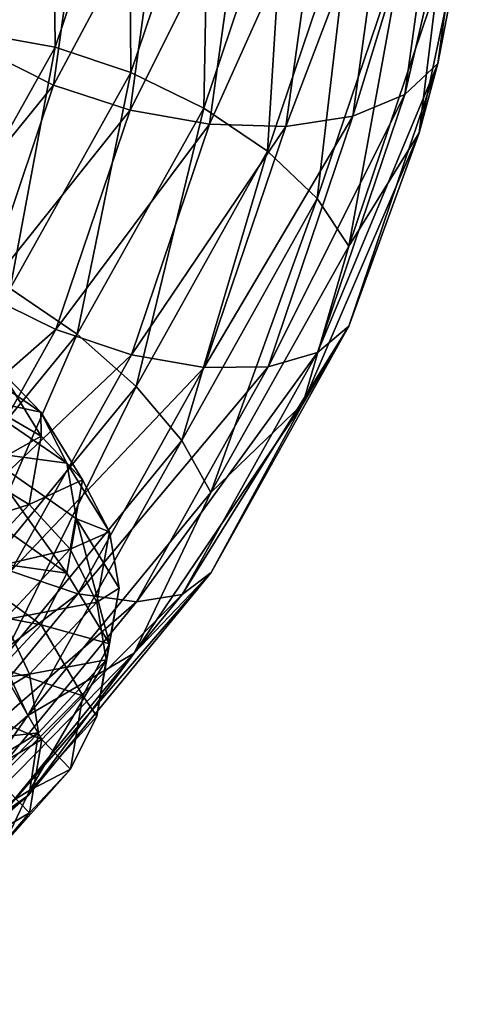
# Model space of a CAD drawing. Header units: metres. Extents: x -109 to 109, y -432 to 89.
# Tile 189 of 256: x 17.76 to 23.4, y -215.84 to -203.75. Entities that reach past the tile are written whole.
import ezdxf

# ---------------------------------------------------------------- set-up
doc = ezdxf.new("R2010")
doc.units = ezdxf.units.M
doc.layers.add('solid_506360_24502164_01', color=7, linetype='CONTINUOUS')

msp = doc.modelspace()

# ---------------------------------------------------------------- linework, layer by layer
at = {"layer": 'solid_506360_24502164_01'}
for points in [[(22.482603, -204.674316, 466.841095), (22.88628, -204.291824, 466.013336), (23.34589, -200.956528, 467.938995)], [(22.934107, -201.397842, 468.732758), (22.482603, -204.674316, 466.841095), (23.34589, -200.956528, 467.938995)], [(23.34589, -200.956528, 467.938995), (22.88628, -204.291824, 466.013336), (23.396595, -201.653473, 466.407959)], [(18.164024, -201.375458, 462.895111), (17.298536, -203.933807, 461.41806), (17.343153, -201.50029, 463.447388)], [(18.190825, -204.090637, 461.001373), (17.298536, -203.933807, 461.41806), (18.164024, -201.375458, 462.895111)], [(19.100958, -201.400314, 462.554626), (18.190825, -204.090637, 461.001373), (18.164024, -201.375458, 462.895111)], [(19.121214, -204.400757, 460.820862), (18.190825, -204.090637, 461.001373), (19.100958, -201.400314, 462.554626)], [(20.077896, -201.572845, 462.453552), (19.121214, -204.400757, 460.820862), (19.100958, -201.400314, 462.554626)], [(21.844425, -204.938705, 467.560272), (22.482603, -204.674316, 466.841095), (22.934107, -201.397842, 468.732758)], [(22.283115, -201.755249, 469.398224), (21.844425, -204.938705, 467.560272), (22.934107, -201.397842, 468.732758)], [(17.698235, -201.616516, 469.485138), (17.34981, -204.144958, 468.02533), (18.536978, -201.911697, 469.936554)], [(20.014179, -204.83902, 460.891113), (19.121214, -204.400757, 460.820862), (20.077896, -201.572845, 462.453552)], [(21.015539, -201.879044, 462.600067), (20.014179, -204.83902, 460.891113), (20.077896, -201.572845, 462.453552)], [(22.88628, -204.291824, 466.013336), (22.658752, -205.142975, 464.393311), (23.396595, -201.653473, 466.407959)], [(22.883808, -203.309647, 464.313171), (23.396595, -201.653473, 466.407959), (22.658752, -205.142975, 464.393311)], [(21.023554, -205.063538, 468.112518), (21.844425, -204.938705, 467.560272), (22.283115, -201.755249, 469.398224)], [(21.445757, -201.99971, 469.881409), (21.023554, -205.063538, 468.112518), (22.283115, -201.755249, 469.398224)], [(17.34981, -204.144958, 468.02533), (18.172041, -204.559967, 468.407562), (18.536978, -201.911697, 469.936554)], [(18.536978, -201.911697, 469.936554), (18.172041, -204.559967, 468.407562), (19.49345, -202.081238, 470.161957)], [(20.797232, -205.369827, 461.206482), (20.014179, -204.83902, 460.891113), (21.015539, -201.879044, 462.600067)], [(21.837769, -202.294052, 462.9823), (20.797232, -205.369827, 461.206482), (21.015539, -201.879044, 462.600067)], [(20.08662, -205.038696, 468.453003), (21.023554, -205.063538, 468.112518), (21.445757, -201.99971, 469.881409)], [(20.490007, -202.111389, 470.143066), (20.08662, -205.038696, 468.453003), (21.445757, -201.99971, 469.881409)], [(18.172041, -204.559967, 468.407562), (19.109682, -204.866165, 468.554077), (19.49345, -202.081238, 470.161957)], [(19.49345, -202.081238, 470.161957), (19.109682, -204.866165, 468.554077), (20.490007, -202.111389, 470.143066)], [(19.109682, -204.866165, 468.554077), (20.08662, -205.038696, 468.453003), (20.490007, -202.111389, 470.143066)], [(21.406809, -205.950119, 461.741364), (20.797232, -205.369827, 461.206482), (21.837769, -202.294052, 462.9823)], [(22.477844, -202.78418, 463.569214), (21.406809, -205.950119, 461.741364), (21.837769, -202.294052, 462.9823)], [(21.793427, -206.532761, 462.452301), (21.406809, -205.950119, 461.741364), (22.477844, -202.78418, 463.569214)], [(22.883808, -203.309647, 464.313171), (21.793427, -206.532761, 462.452301), (22.477844, -202.78418, 463.569214)], [(22.883808, -203.309647, 464.313171), (22.658752, -205.142975, 464.393311), (21.793427, -206.532761, 462.452301)], [(18.190825, -204.090637, 461.001373), (16.779242, -206.613449, 459.54483), (17.298536, -203.933807, 461.41806)], [(17.637434, -207.052612, 459.289795), (16.779242, -206.613449, 459.54483), (18.190825, -204.090637, 461.001373)], [(19.121214, -204.400757, 460.820862), (17.637434, -207.052612, 459.289795), (18.190825, -204.090637, 461.001373)], [(17.34981, -204.144958, 468.02533), (16.523117, -206.588638, 466.614502), (18.172041, -204.559967, 468.407562)], [(21.411339, -207.840927, 465.012848), (21.795782, -207.515305, 464.152283), (22.88628, -204.291824, 466.013336)], [(22.482603, -204.674316, 466.841095), (21.411339, -207.840927, 465.012848), (22.88628, -204.291824, 466.013336)], [(22.88628, -204.291824, 466.013336), (21.795782, -207.515305, 464.152283), (22.658752, -205.142975, 464.393311)], [(18.461105, -207.614716, 459.288574), (17.637434, -207.052612, 459.289795), (19.121214, -204.400757, 460.820862)], [(20.014179, -204.83902, 460.891113), (18.461105, -207.614716, 459.288574), (19.121214, -204.400757, 460.820862)], [(16.523117, -206.588638, 466.614502), (17.30617, -207.119446, 466.92984), (18.172041, -204.559967, 468.407562)], [(18.172041, -204.559967, 468.407562), (17.30617, -207.119446, 466.92984), (19.109682, -204.866165, 468.554077)], [(20.803572, -208.015442, 465.783905), (21.411339, -207.840927, 465.012848), (22.482603, -204.674316, 466.841095)], [(21.844425, -204.938705, 467.560272), (20.803572, -208.015442, 465.783905), (22.482603, -204.674316, 466.841095)], [(17.30617, -207.119446, 466.92984), (18.199133, -207.557709, 467.000122), (19.109682, -204.866165, 468.554077)], [(19.109682, -204.866165, 468.554077), (18.199133, -207.557709, 467.000122), (20.08662, -205.038696, 468.453003)], [(19.183393, -208.254135, 459.541229), (18.461105, -207.614716, 459.288574), (20.014179, -204.83902, 460.891113)], [(20.797232, -205.369827, 461.206482), (19.183393, -208.254135, 459.541229), (20.014179, -204.83902, 460.891113)], [(18.199133, -207.557709, 467.000122), (19.129522, -207.867828, 466.81958), (20.08662, -205.038696, 468.453003)], [(20.08662, -205.038696, 468.453003), (19.129522, -207.867828, 466.81958), (21.023554, -205.063538, 468.112518)], [(20.021812, -208.024658, 466.402924), (20.803572, -208.015442, 465.783905), (21.844425, -204.938705, 467.560272)], [(21.023554, -205.063538, 468.112518), (20.021812, -208.024658, 466.402924), (21.844425, -204.938705, 467.560272)], [(19.129522, -207.867828, 466.81958), (20.021812, -208.024658, 466.402924), (21.023554, -205.063538, 468.112518)], [(21.795782, -207.515305, 464.152283), (21.232435, -208.468491, 462.473297), (22.658752, -205.142975, 464.393311)], [(21.793427, -206.532761, 462.452301), (22.658752, -205.142975, 464.393311), (21.232435, -208.468491, 462.473297)], [(19.745668, -208.918961, 460.027283), (19.183393, -208.254135, 459.541229), (20.797232, -205.369827, 461.206482)], [(21.406809, -205.950119, 461.741364), (19.745668, -208.918961, 460.027283), (20.797232, -205.369827, 461.206482)], [(20.102287, -209.555222, 460.707275), (19.745668, -208.918961, 460.027283), (21.406809, -205.950119, 461.741364)], [(21.793427, -206.532761, 462.452301), (20.102287, -209.555222, 460.707275), (21.406809, -205.950119, 461.741364)], [(21.793427, -206.532761, 462.452301), (21.232435, -208.468491, 462.473297), (20.102287, -209.555222, 460.707275)], [(18.461105, -207.614716, 459.288574), (16.39913, -210.129608, 457.836578), (17.637434, -207.052612, 459.289795)], [(17.30617, -207.119446, 466.92984), (15.963234, -209.519577, 465.544128), (18.199133, -207.557709, 467.000122)], [(15.963234, -209.519577, 465.544128), (16.786905, -210.08168, 465.542908), (18.199133, -207.557709, 467.000122)], [(18.199133, -207.557709, 467.000122), (16.786905, -210.08168, 465.542908), (19.129522, -207.867828, 466.81958)], [(19.749847, -210.810394, 463.298401), (20.104458, -210.538086, 462.407074), (21.795782, -207.515305, 464.152283)], [(21.411339, -207.840927, 465.012848), (19.749847, -210.810394, 463.298401), (21.795782, -207.515305, 464.152283)], [(21.795782, -207.515305, 464.152283), (20.104458, -210.538086, 462.407074), (21.232435, -208.468491, 462.473297)], [(17.040745, -210.867432, 458.03244), (16.39913, -210.129608, 457.836578), (18.461105, -207.614716, 459.288574)], [(19.183393, -208.254135, 459.541229), (17.040745, -210.867432, 458.03244), (18.461105, -207.614716, 459.288574)], [(16.853973, -207.776047, 961.074219), (18.013784, -208.573013, 964.355225), (17.153345, -208.385925, 960.903748)], [(17.520176, -208.053741, 964.504822), (18.013784, -208.573013, 964.355225), (16.853973, -207.776047, 961.074219)], [(16.786905, -210.08168, 465.542908), (17.645098, -210.520844, 465.287872), (19.129522, -207.867828, 466.81958)], [(19.129522, -207.867828, 466.81958), (17.645098, -210.520844, 465.287872), (20.021812, -208.024658, 466.402924)], [(19.189241, -210.900604, 464.118164), (19.749847, -210.810394, 463.298401), (21.411339, -207.840927, 465.012848)], [(20.803572, -208.015442, 465.783905), (19.189241, -210.900604, 464.118164), (21.411339, -207.840927, 465.012848)], [(17.367979, -208.489853, 967.902405), (18.02054, -208.866882, 967.848022), (17.520176, -208.053741, 964.504822)], [(17.520176, -208.053741, 964.504822), (18.02054, -208.866882, 967.848022), (18.013784, -208.573013, 964.355225)], [(17.645098, -210.520844, 465.287872), (18.468147, -210.801407, 464.799744), (20.021812, -208.024658, 466.402924)], [(18.468147, -210.801407, 464.799744), (19.189241, -210.900604, 464.118164), (20.803572, -208.015442, 465.783905)], [(20.021812, -208.024658, 466.402924), (18.468147, -210.801407, 464.799744), (20.803572, -208.015442, 465.783905)], [(17.540218, -211.608841, 458.474274), (17.040745, -210.867432, 458.03244), (19.183393, -208.254135, 459.541229)], [(19.745668, -208.918961, 460.027283), (17.540218, -211.608841, 458.474274), (19.183393, -208.254135, 459.541229)], [(17.153345, -208.385925, 960.903748), (18.333757, -209.196411, 964.241089), (17.266727, -209.053284, 960.832092)], [(18.013784, -208.573013, 964.355225), (18.333757, -209.196411, 964.241089), (17.153345, -208.385925, 960.903748)], [(17.367979, -208.489853, 967.902405), (17.225073, -209.313187, 971.154297), (18.02054, -208.866882, 967.848022)], [(20.104458, -210.538086, 462.407074), (19.160982, -211.529007, 460.706329), (21.232435, -208.468491, 462.473297)], [(20.102287, -209.555222, 460.707275), (21.232435, -208.468491, 462.473297), (19.160982, -211.529007, 460.706329)], [(18.013784, -208.573013, 964.355225), (18.528246, -209.400284, 967.791382), (18.333757, -209.196411, 964.241089)], [(18.02054, -208.866882, 967.848022), (18.528246, -209.400284, 967.791382), (18.013784, -208.573013, 964.355225)], [(17.225073, -209.313187, 971.154297), (17.872267, -209.703552, 971.221863), (18.02054, -208.866882, 967.848022)], [(17.857004, -212.293701, 459.126221), (17.540218, -211.608841, 458.474274), (19.745668, -208.918961, 460.027283)], [(20.102287, -209.555222, 460.707275), (17.857004, -212.293701, 459.126221), (19.745668, -208.918961, 460.027283)], [(18.02054, -208.866882, 967.848022), (17.872267, -209.703552, 971.221863), (18.528246, -209.400284, 967.791382)], [(17.266727, -209.053284, 960.832092), (18.335749, -210.546448, 964.157471), (17.155209, -209.71286, 960.825439)], [(17.266727, -209.053284, 960.832092), (18.453329, -209.878448, 964.195923), (18.335749, -210.546448, 964.157471)], [(18.333757, -209.196411, 964.241089), (18.453329, -209.878448, 964.195923), (17.266727, -209.053284, 960.832092)], [(18.333757, -209.196411, 964.241089), (18.857359, -210.038269, 967.736206), (18.453329, -209.878448, 964.195923)], [(18.528246, -209.400284, 967.791382), (18.857359, -210.038269, 967.736206), (18.333757, -209.196411, 964.241089)], [(17.225073, -209.313187, 971.154297), (16.465511, -210.152328, 974.3172), (17.872267, -209.703552, 971.221863)], [(17.872267, -209.703552, 971.221863), (18.375795, -210.251831, 971.259033), (18.528246, -209.400284, 967.791382)], [(18.528246, -209.400284, 967.791382), (18.375795, -210.251831, 971.259033), (18.857359, -210.038269, 967.736206)], [(20.102287, -209.555222, 460.707275), (19.160982, -211.529007, 460.706329), (17.857004, -212.293701, 459.126221)], [(16.465511, -210.152328, 974.3172), (17.084166, -210.556442, 974.503357), (17.872267, -209.703552, 971.221863)], [(17.155209, -209.71286, 960.825439), (18.335749, -210.546448, 964.157471), (16.857435, -210.33905, 960.923035)], [(17.872267, -209.703552, 971.221863), (17.084166, -210.556442, 974.503357), (18.375795, -210.251831, 971.259033)], [(18.453329, -209.878448, 964.195923), (18.859406, -211.412491, 967.647034), (18.335749, -210.546448, 964.157471)], [(18.453329, -209.878448, 964.195923), (18.975008, -210.731216, 967.699341), (18.859406, -211.412491, 967.647034)], [(18.857359, -210.038269, 967.736206), (18.975008, -210.731216, 967.699341), (18.453329, -209.878448, 964.195923)], [(18.375795, -210.251831, 971.259033), (18.702198, -210.904922, 971.263367), (18.857359, -210.038269, 967.736206)], [(18.857359, -210.038269, 967.736206), (18.702198, -210.904922, 971.263367), (18.975008, -210.731216, 967.699341)], [(17.084166, -210.556442, 974.503357), (17.565489, -211.119812, 974.631714), (18.375795, -210.251831, 971.259033)], [(18.375795, -210.251831, 971.259033), (17.565489, -211.119812, 974.631714), (18.702198, -210.904922, 971.263367)], [(16.857435, -210.33905, 960.923035), (18.017485, -211.179794, 964.193787), (16.396933, -210.870789, 961.100098)], [(18.335749, -210.546448, 964.157471), (18.017485, -211.179794, 964.193787), (16.857435, -210.33905, 960.923035)], [(17.645098, -210.520844, 465.287872), (15.674265, -212.924576, 463.900085), (18.468147, -210.801407, 464.799744)], [(17.54393, -213.500854, 461.745087), (17.858932, -213.276855, 460.825836), (20.104458, -210.538086, 462.407074)], [(19.749847, -210.810394, 463.298401), (17.54393, -213.500854, 461.745087), (20.104458, -210.538086, 462.407074)], [(20.104458, -210.538086, 462.407074), (17.858932, -213.276855, 460.825836), (19.160982, -211.529007, 460.706329)], [(18.335749, -210.546448, 964.157471), (18.859406, -211.412491, 967.647034), (18.017485, -211.179794, 964.193787)], [(18.702198, -210.904922, 971.263367), (18.816441, -211.611694, 971.245544), (18.975008, -210.731216, 967.699341)], [(18.975008, -210.731216, 967.699341), (18.704227, -212.303558, 971.168518), (18.859406, -211.412491, 967.647034)], [(18.975008, -210.731216, 967.699341), (18.816441, -211.611694, 971.245544), (18.704227, -212.303558, 971.168518)], [(15.674265, -212.924576, 463.900085), (16.405386, -213.317276, 463.347229), (18.468147, -210.801407, 464.799744)], [(18.468147, -210.801407, 464.799744), (16.405386, -213.317276, 463.347229), (19.189241, -210.900604, 464.118164)], [(17.04594, -213.514709, 462.608917), (17.54393, -213.500854, 461.745087), (19.749847, -210.810394, 463.298401)], [(19.189241, -210.900604, 464.118164), (17.04594, -213.514709, 462.608917), (19.749847, -210.810394, 463.298401)], [(18.017485, -211.179794, 964.193787), (17.525291, -211.714615, 964.278076), (16.396933, -210.870789, 961.100098)], [(16.405386, -213.317276, 463.347229), (17.04594, -213.514709, 462.608917), (19.189241, -210.900604, 464.118164)], [(17.565489, -211.119812, 974.631714), (17.877501, -211.787994, 974.693848), (18.702198, -210.904922, 971.263367)], [(18.702198, -210.904922, 971.263367), (17.877501, -211.787994, 974.693848), (18.816441, -211.611694, 971.245544)], [(17.565489, -211.119812, 974.631714), (16.122541, -211.99501, 977.78656), (17.877501, -211.787994, 974.693848)], [(18.017485, -211.179794, 964.193787), (18.532051, -212.052948, 967.619263), (17.525291, -211.714615, 964.278076)], [(18.859406, -211.412491, 967.647034), (18.532051, -212.052948, 967.619263), (18.017485, -211.179794, 964.193787)], [(18.859406, -211.412491, 967.647034), (18.704227, -212.303558, 971.168518), (18.532051, -212.052948, 967.619263)], [(17.858932, -213.276855, 460.825836), (16.507332, -214.231491, 459.146027), (19.160982, -211.529007, 460.706329)], [(17.857004, -212.293701, 459.126221), (19.160982, -211.529007, 460.706329), (16.507332, -214.231491, 459.146027)], [(17.857004, -212.293701, 459.126221), (15.119472, -214.672699, 457.752716), (17.540218, -211.608841, 458.474274)], [(17.877501, -211.787994, 974.693848), (17.984785, -212.507874, 974.692322), (18.816441, -211.611694, 971.245544)], [(18.816441, -211.611694, 971.245544), (17.87944, -213.210373, 974.593201), (18.704227, -212.303558, 971.168518)], [(18.816441, -211.611694, 971.245544), (17.984785, -212.507874, 974.692322), (17.87944, -213.210373, 974.593201)], [(16.122541, -211.99501, 977.78656), (16.40892, -212.677704, 977.902649), (17.877501, -211.787994, 974.693848)], [(17.877501, -211.787994, 974.693848), (16.40892, -212.677704, 977.902649), (17.984785, -212.507874, 974.692322)], [(17.525291, -211.714615, 964.278076), (18.025803, -212.590347, 967.606445), (16.891954, -212.099533, 964.406799)], [(18.532051, -212.052948, 967.619263), (18.025803, -212.590347, 967.606445), (17.525291, -211.714615, 964.278076)], [(18.532051, -212.052948, 967.619263), (18.379568, -212.950775, 971.075989), (18.025803, -212.590347, 967.606445)], [(18.704227, -212.303558, 971.168518), (18.379568, -212.950775, 971.075989), (18.532051, -212.052948, 967.619263)], [(18.025803, -212.590347, 967.606445), (17.374378, -212.972855, 967.611511), (16.891954, -212.099533, 964.406799)], [(17.857004, -212.293701, 459.126221), (16.507332, -214.231491, 459.146027), (15.119472, -214.672699, 457.752716)], [(18.704227, -212.303558, 971.168518), (17.87944, -213.210373, 974.593201), (18.379568, -212.950775, 971.075989)], [(16.40892, -212.677704, 977.902649), (16.505083, -213.410385, 977.917419), (17.984785, -212.507874, 974.692322)], [(17.984785, -212.507874, 974.692322), (16.410702, -214.122299, 977.796143), (17.87944, -213.210373, 974.593201)], [(17.984785, -212.507874, 974.692322), (16.505083, -213.410385, 977.917419), (16.410702, -214.122299, 977.796143)], [(18.025803, -212.590347, 967.606445), (17.877483, -213.490173, 970.965027), (17.374378, -212.972855, 967.611511)], [(18.379568, -212.950775, 971.075989), (17.877483, -213.490173, 970.965027), (18.025803, -212.590347, 967.606445)], [(17.877483, -213.490173, 970.965027), (17.231421, -213.869446, 970.845276), (17.374378, -212.972855, 967.611511)], [(18.379568, -212.950775, 971.075989), (17.569098, -213.86377, 974.4375), (17.877483, -213.490173, 970.965027)], [(17.87944, -213.210373, 974.593201), (17.569098, -213.86377, 974.4375), (18.379568, -212.950775, 971.075989)], [(17.87944, -213.210373, 974.593201), (16.410702, -214.122299, 977.796143), (17.569098, -213.86377, 974.4375)], [(14.854393, -215.83815, 460.39563), (15.121105, -215.656113, 459.452179), (17.858932, -213.276855, 460.825836)], [(17.54393, -213.500854, 461.745087), (14.854393, -215.83815, 460.39563), (17.858932, -213.276855, 460.825836)], [(17.858932, -213.276855, 460.825836), (15.121105, -215.656113, 459.452179), (16.507332, -214.231491, 459.146027)], [(17.877483, -213.490173, 970.965027), (17.089153, -214.404495, 974.230896), (17.231421, -213.869446, 970.845276)], [(17.569098, -213.86377, 974.4375), (17.089153, -214.404495, 974.230896), (17.877483, -213.490173, 970.965027)]]:
    msp.add_3dface(points, dxfattribs=at)

doc.saveas('drawing.dxf')
